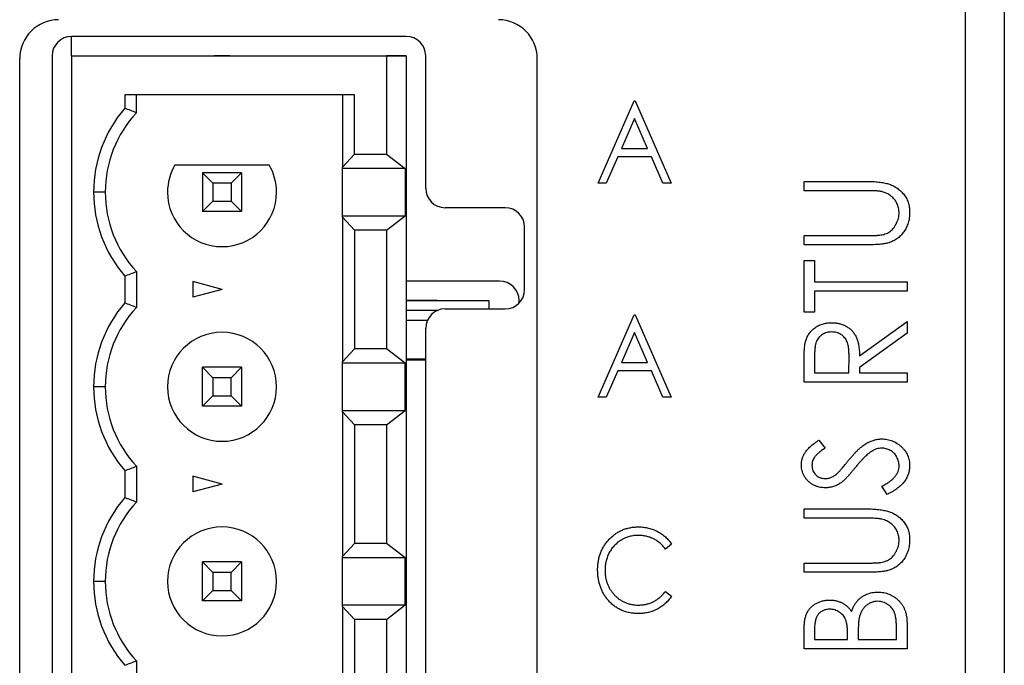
# Paper-space layout 'Sheet2' of a CAD drawing. Header units: millimetres. Extents: x 0 to 420, y 0 to 297.
# Tile 8 of 10: x 204 to 229, y 138 to 155. Entities that reach past the tile are written whole.
import ezdxf

# ---------------------------------------------------------------- set-up
doc = ezdxf.new("R2010")
doc.units = ezdxf.units.MM

psp = doc.layouts.new('Sheet2')

# ---------------------------------------------------------------- linework, layer by layer
at = {"color": 7, "linetype": 'Continuous', "lineweight": 25}
for p, q in [((229.41, 204.177), (229.41, 114.777)), ((228.41, 84.577), (228.41, 202.977)), ((205.439, 153.647), (205.439, 154.147)), ((214.043, 154.147), (205.443, 154.147)), ((204.11, 126.577), (204.11, 153.577)), ((204.943, 153.647), (204.943, 126.647)), ((205.439, 153.647), (213.109, 153.647)), ((205.439, 153.647), (213.539, 153.647)), ((205.439, 153.647), (205.439, 126.647)), ((209.108, 153.647), (209.51, 153.647)), ((209.309, 153.647), (209.108, 153.647)), ((209.51, 153.647), (209.309, 153.647)), ((213.109, 153.647), (214.039, 153.647)), ((214.039, 153.647), (213.539, 153.647)), ((213.539, 153.647), (213.539, 151.122)), ((214.039, 153.647), (214.039, 126.647)), ((214.543, 150.247), (214.543, 153.647)), ((217.41, 126.577), (217.41, 153.577)), ((212.714, 152.647), (206.809, 152.647)), ((206.809, 152.647), (206.809, 152.301)), ((207.109, 152.186), (207.109, 152.647)), ((212.403, 152.647), (212.403, 150.791)), ((212.714, 151.122), (212.714, 152.647)), ((218.974, 150.377), (219.897, 152.493)), ((219.897, 152.493), (219.924, 152.493)), ((219.924, 152.493), (220.846, 150.377)), ((219.91, 152.043), (219.574, 151.272)), ((220.246, 151.272), (219.91, 152.043)), ((212.403, 150.791), (212.714, 151.122)), ((212.714, 151.122), (213.539, 151.122)), ((213.539, 151.122), (214.012, 150.752)), ((219.479, 151.055), (219.184, 150.377)), ((220.341, 151.055), (219.479, 151.055)), ((219.574, 151.272), (220.246, 151.272)), ((220.636, 150.377), (220.341, 151.055)), ((208.097, 150.847), (210.522, 150.847)), ((212.403, 150.752), (212.403, 150.791)), ((209.077, 150.379), (208.809, 150.647)), ((208.809, 150.647), (208.809, 149.647)), ((209.809, 150.647), (208.809, 150.647)), ((209.541, 150.379), (209.809, 150.647)), ((209.809, 150.647), (209.809, 149.647)), ((214.012, 150.752), (212.403, 150.752)), ((212.403, 149.542), (212.403, 150.752)), ((214.012, 150.752), (214.012, 149.542)), ((209.077, 150.379), (209.077, 149.915)), ((209.541, 150.379), (209.077, 150.379)), ((209.541, 150.379), (209.541, 149.915)), ((219.184, 150.377), (218.974, 150.377)), ((220.846, 150.377), (220.636, 150.377)), ((224.264, 150.185), (224.264, 150.423)), ((224.264, 150.423), (225.862, 150.423)), ((206.309, 150.147), (206.009, 150.147)), ((225.85, 150.185), (224.264, 150.185)), ((208.809, 149.647), (209.077, 149.915)), ((209.077, 149.915), (209.541, 149.915)), ((209.809, 149.647), (209.541, 149.915)), ((209.809, 149.647), (208.809, 149.647)), ((212.403, 149.503), (212.403, 149.542)), ((212.403, 149.542), (214.012, 149.542)), ((213.539, 149.172), (214.012, 149.542)), ((216.584, 149.747), (215.043, 149.747)), ((212.714, 149.172), (212.403, 149.503)), ((212.403, 149.503), (212.403, 145.791)), ((213.539, 149.172), (212.714, 149.172)), ((212.714, 149.172), (212.714, 146.122)), ((213.539, 149.172), (213.539, 146.122)), ((217.084, 147.647), (217.084, 149.247)), ((224.264, 148.794), (224.264, 149.032)), ((224.264, 149.032), (225.85, 149.032)), ((225.862, 148.794), (224.264, 148.794)), ((224.264, 147.065), (224.264, 148.387)), ((224.264, 148.387), (224.536, 148.387)), ((224.536, 148.387), (224.536, 147.845)), ((207.109, 148.107), (207.109, 147.186)), ((206.809, 147.993), (206.809, 147.301)), ((209.309, 147.647), (208.559, 147.848)), ((208.559, 147.848), (208.559, 147.446)), ((216.443, 147.862), (214.039, 147.862)), ((224.536, 147.845), (226.91, 147.845)), ((226.91, 147.845), (226.91, 147.607)), ((209.309, 147.647), (208.559, 147.446)), ((226.91, 147.607), (224.536, 147.607)), ((224.536, 147.607), (224.536, 147.065)), ((214.039, 147.362), (216.164, 147.362)), ((214.839, 147.362), (214.039, 147.362)), ((214.039, 147.362), (216.164, 147.362)), ((216.164, 147.362), (216.164, 147.147)), ((216.943, 147.299), (216.943, 147.362)), ((214.039, 147.112), (214.859, 147.112)), ((215.043, 147.147), (216.584, 147.147)), ((218.974, 144.877), (219.897, 146.993)), ((219.897, 146.993), (219.924, 146.993)), ((219.924, 146.993), (220.846, 144.877)), ((224.536, 147.065), (224.264, 147.065)), ((225.689, 145.946), (226.91, 146.827)), ((226.91, 146.827), (226.91, 146.527)), ((214.543, 133.647), (214.543, 146.647)), ((219.91, 146.543), (219.574, 145.772)), ((220.246, 145.772), (219.91, 146.543)), ((226.91, 146.527), (225.689, 145.646)), ((212.403, 145.791), (212.714, 146.122)), ((213.539, 146.122), (212.714, 146.122)), ((214.012, 145.752), (213.539, 146.122)), ((212.403, 145.752), (212.403, 145.791)), ((214.012, 145.752), (212.403, 145.752)), ((212.403, 144.542), (212.403, 145.752)), ((214.012, 144.542), (214.012, 145.752)), ((214.039, 145.862), (214.543, 145.862)), ((214.039, 145.842), (214.543, 145.842)), ((219.574, 145.772), (220.246, 145.772)), ((224.264, 145.267), (224.264, 145.753)), ((224.536, 145.944), (224.536, 145.504)), ((225.418, 145.504), (225.421, 145.933)), ((208.809, 145.647), (209.077, 145.379)), ((208.809, 144.647), (208.809, 145.647)), ((209.809, 145.647), (208.809, 145.647)), ((209.541, 145.379), (209.809, 145.647)), ((209.809, 145.647), (209.809, 144.647)), ((219.479, 145.555), (219.184, 144.877)), ((220.341, 145.555), (219.479, 145.555)), ((220.636, 144.877), (220.341, 145.555)), ((224.536, 145.504), (225.418, 145.504)), ((225.689, 145.646), (225.689, 145.504)), ((225.689, 145.504), (226.91, 145.504)), ((226.91, 145.504), (226.91, 145.267)), ((209.077, 145.379), (209.077, 144.915)), ((209.541, 145.379), (209.077, 145.379)), ((209.541, 144.915), (209.541, 145.379)), ((226.91, 145.267), (224.264, 145.267)), ((206.309, 145.147), (206.009, 145.147)), ((208.809, 144.647), (209.077, 144.915)), ((209.077, 144.915), (209.541, 144.915)), ((209.809, 144.647), (209.541, 144.915)), ((219.184, 144.877), (218.974, 144.877)), ((220.846, 144.877), (220.636, 144.877)), ((209.809, 144.647), (208.809, 144.647)), ((212.403, 144.503), (212.403, 144.542)), ((212.403, 144.542), (214.012, 144.542)), ((212.714, 144.172), (212.403, 144.503)), ((212.403, 144.503), (212.403, 140.791)), ((213.539, 144.172), (214.012, 144.542)), ((213.539, 144.172), (212.714, 144.172)), ((212.714, 144.172), (212.714, 141.122)), ((213.539, 144.172), (213.539, 141.122)), ((224.644, 143.774), (224.807, 143.573)), ((206.809, 142.993), (206.809, 142.301)), ((207.109, 143.107), (207.109, 142.186)), ((209.309, 142.647), (208.559, 142.848)), ((208.559, 142.848), (208.559, 142.446)), ((209.309, 142.647), (208.559, 142.446)), ((226.4, 142.383), (226.266, 142.593)), ((224.264, 142.01), (225.862, 142.01)), ((224.264, 141.773), (224.264, 142.01)), ((225.85, 141.773), (224.264, 141.773)), ((212.403, 140.791), (212.714, 141.122)), ((213.539, 141.122), (212.714, 141.122)), ((214.012, 140.752), (213.539, 141.122)), ((220.86, 141.105), (220.705, 140.978)), ((212.403, 140.752), (212.403, 140.791)), ((214.012, 140.752), (212.403, 140.752)), ((212.403, 139.542), (212.403, 140.752)), ((214.012, 139.542), (214.012, 140.752)), ((208.809, 140.647), (209.077, 140.379)), ((209.809, 140.647), (208.809, 140.647)), ((208.809, 139.647), (208.809, 140.647)), ((209.541, 140.379), (209.809, 140.647)), ((209.809, 140.647), (209.809, 139.647)), ((224.264, 140.62), (225.85, 140.62)), ((224.264, 140.382), (224.264, 140.62)), ((209.541, 140.379), (209.077, 140.379)), ((209.077, 140.379), (209.077, 139.915)), ((209.541, 139.915), (209.541, 140.379)), ((225.862, 140.382), (224.264, 140.382)), ((206.309, 140.147), (206.009, 140.147)), ((208.809, 139.647), (209.077, 139.915)), ((209.077, 139.915), (209.541, 139.915)), ((209.809, 139.647), (209.541, 139.915)), ((220.705, 139.892), (220.86, 139.766)), ((209.809, 139.647), (208.809, 139.647)), ((212.403, 139.503), (212.403, 139.542)), ((212.403, 139.542), (214.012, 139.542)), ((212.403, 139.503), (212.403, 135.791)), ((212.714, 139.172), (212.403, 139.503)), ((213.539, 139.172), (214.012, 139.542)), ((212.714, 139.172), (212.714, 136.122)), ((213.539, 139.172), (212.714, 139.172)), ((213.539, 139.172), (213.539, 136.122)), ((224.536, 138.937), (224.536, 138.652)), ((226.639, 138.652), (226.639, 138.958)), ((226.91, 139.084), (226.91, 138.415)), ((224.264, 138.415), (224.264, 138.892)), ((224.536, 138.652), (225.384, 138.652)), ((225.384, 138.652), (225.384, 138.793)), ((225.655, 138.792), (225.655, 138.652)), ((225.655, 138.652), (226.639, 138.652)), ((226.91, 138.415), (224.264, 138.415)), ((207.109, 138.107), (207.109, 137.186))]:
    psp.add_line(p, q, dxfattribs=at)
at = {"color": 8, "linetype": 'Continuous', "lineweight": 25}
for p, q in [((214.039, 147.112), (214.859, 147.112)), ((214.039, 146.862), (214.592, 146.862))]:
    psp.add_line(p, q, dxfattribs=at)
at = {"color": 7, "linetype": 'Continuous', "lineweight": 25}
for centre, radius, start, end in [((205.11, 153.577), 1, 90, 180), ((216.41, 153.577), 1, 0, 90), ((205.443, 153.647), 0.5, 90, 180), ((214.043, 153.647), 0.5, 0, 90), ((209.309, 150.147), 3.3, 139.2509, 180), ((209.309, 150.147), 3, 137.1666, 180), ((209.309, 150.147), 1.4, 150, 180), ((209.309, 150.147), 1.4, 150, 180), ((209.309, 150.147), 1.4, 0, 30), ((209.309, 150.147), 1.4, 0, 30), ((209.309, 150.147), 3.3, 180, 220.7491), ((209.309, 150.147), 3, 180, 222.8334), ((209.309, 150.147), 3, 180, 222.8334), ((209.309, 150.147), 1.4, 180, 0), ((215.043, 150.247), 0.5, 180, 270), ((216.584, 149.247), 0.5, 0, 90), ((216.443, 147.362), 0.5, 0, 90), ((216.584, 147.647), 0.5, 270, 0), ((209.309, 145.147), 3.3, 139.2509, 180), ((209.309, 145.147), 3, 137.1666, 180), ((215.043, 146.647), 0.5, 90, 180), ((209.309, 145.147), 1.4, 0, 180), ((209.309, 145.147), 1.4, 0, 180), ((209.309, 145.147), 3.3, 180, 220.7491), ((209.309, 145.147), 3, 180, 222.8334), ((209.309, 145.147), 3, 180, 222.8334), ((209.309, 145.147), 1.4, 180, 0), ((209.309, 140.147), 3.3, 139.2509, 180), ((209.309, 140.147), 3, 137.1666, 180), ((209.309, 140.147), 1.4, 0, 180), ((209.309, 140.147), 1.4, 0, 180), ((209.309, 140.147), 3.3, 180, 220.7491), ((209.309, 140.147), 3, 180, 222.8334), ((209.309, 140.147), 3, 180, 222.8334), ((209.309, 140.147), 1.4, 180, 0)]:
    psp.add_arc(centre, radius, start, end, dxfattribs=at)
for points in [[(207.109, 152.186), (207.009, 152.226), (206.909, 152.264), (206.809, 152.301)], [(206.809, 147.993), (206.909, 148.03), (207.009, 148.068), (207.109, 148.107)], [(207.109, 147.186), (207.009, 147.226), (206.909, 147.264), (206.809, 147.301)], [(206.809, 142.993), (206.909, 143.03), (207.009, 143.068), (207.109, 143.107)], [(207.109, 142.186), (207.009, 142.226), (206.909, 142.264), (206.809, 142.301)], [(206.809, 137.993), (206.909, 138.03), (207.009, 138.068), (207.109, 138.107)]]:
    psp.add_open_spline(points, degree=3, dxfattribs=at)
for points, knots in [([(225.862, 150.423), (225.891, 150.423), (225.947, 150.422), (226.03, 150.419), (226.108, 150.414), (226.182, 150.408), (226.251, 150.398), (226.316, 150.387), (226.378, 150.374), (226.435, 150.359), (226.49, 150.341), (226.541, 150.318), (226.592, 150.293), (226.64, 150.262), (226.688, 150.228), (226.732, 150.189), (226.776, 150.147), (226.817, 150.101), (226.855, 150.052), (226.887, 150), (226.916, 149.945), (226.939, 149.888), (226.956, 149.828), (226.969, 149.765), (226.976, 149.7), (226.977, 149.656), (226.978, 149.634)], [0, 0, 0, 0, 0.055741, 0.108782, 0.159483, 0.20722, 0.252436, 0.295103, 0.335609, 0.373517, 0.409957, 0.446416, 0.482967, 0.519684, 0.557168, 0.594999, 0.634172, 0.674127, 0.714136, 0.754079, 0.793688, 0.83312, 0.873373, 0.914549, 0.95654, 1, 1, 1, 1]), ([(226.26, 150.16), (226.251, 150.162), (226.23, 150.166), (226.195, 150.172), (226.153, 150.175), (226.105, 150.179), (226.051, 150.182), (225.989, 150.184), (225.922, 150.185), (225.874, 150.185), (225.85, 150.185)], [0, 0, 0, 0, 0.069596, 0.155423, 0.257515, 0.37358, 0.506166, 0.6554, 0.819993, 1, 1, 1, 1]), ([(226.707, 149.62), (226.706, 149.641), (226.704, 149.682), (226.694, 149.742), (226.676, 149.801), (226.653, 149.858), (226.622, 149.912), (226.586, 149.963), (226.545, 150.008), (226.498, 150.049), (226.446, 150.085), (226.389, 150.115), (226.327, 150.141), (226.283, 150.154), (226.26, 150.16)], [0, 0, 0, 0, 0.081412, 0.161686, 0.242811, 0.324775, 0.407586, 0.488453, 0.56979, 0.650718, 0.733306, 0.819186, 0.907133, 1, 1, 1, 1]), ([(226.201, 149.042), (226.226, 149.046), (226.275, 149.052), (226.343, 149.071), (226.405, 149.096), (226.462, 149.127), (226.513, 149.167), (226.559, 149.215), (226.6, 149.272), (226.637, 149.337), (226.668, 149.406), (226.69, 149.478), (226.704, 149.549), (226.706, 149.597), (226.707, 149.62)], [0, 0, 0, 0, 0.0889375, 0.1727267, 0.251185, 0.3263801, 0.4009876, 0.479456, 0.5624606, 0.6520321, 0.742988, 0.8310174, 0.9158505, 1, 1, 1, 1]), ([(226.978, 149.634), (226.977, 149.609), (226.976, 149.561), (226.969, 149.491), (226.957, 149.423), (226.941, 149.357), (226.919, 149.295), (226.893, 149.235), (226.861, 149.178), (226.826, 149.123), (226.787, 149.073), (226.743, 149.026), (226.697, 148.984), (226.648, 148.946), (226.596, 148.912), (226.54, 148.884), (226.481, 148.858), (226.44, 148.846), (226.42, 148.84)], [0, 0, 0, 0, 0.069994, 0.137225, 0.203144, 0.267439, 0.330757, 0.392722, 0.455101, 0.517382, 0.579131, 0.639383, 0.69929, 0.758596, 0.817649, 0.877496, 0.938128, 1, 1, 1, 1]), ([(225.85, 149.032), (225.872, 149.032), (225.915, 149.032), (225.975, 149.032), (226.029, 149.033), (226.076, 149.035), (226.117, 149.035), (226.151, 149.038), (226.179, 149.04), (226.195, 149.041), (226.201, 149.042)], [0, 0, 0, 0, 0.191105, 0.362655, 0.516171, 0.650128, 0.766034, 0.862527, 0.941006, 1, 1, 1, 1]), ([(226.42, 148.84), (226.406, 148.836), (226.375, 148.828), (226.325, 148.819), (226.266, 148.811), (226.2, 148.805), (226.127, 148.801), (226.046, 148.797), (225.957, 148.795), (225.895, 148.795), (225.862, 148.794)], [0, 0, 0, 0, 0.077936, 0.169149, 0.274074, 0.391816, 0.523462, 0.668216, 0.827041, 1, 1, 1, 1]), ([(224.3, 146.304), (224.305, 146.322), (224.315, 146.357), (224.335, 146.407), (224.358, 146.456), (224.385, 146.502), (224.417, 146.544), (224.452, 146.584), (224.49, 146.623), (224.533, 146.657), (224.579, 146.69), (224.628, 146.717), (224.679, 146.741), (224.732, 146.76), (224.789, 146.775), (224.847, 146.786), (224.909, 146.792), (224.951, 146.793), (224.972, 146.793)], [0, 0, 0, 0, 0.061387, 0.121495, 0.181089, 0.240038, 0.298644, 0.35799, 0.418441, 0.480043, 0.541867, 0.604173, 0.666682, 0.729899, 0.794538, 0.860455, 0.929211, 1, 1, 1, 1]), ([(224.972, 146.793), (225.007, 146.792), (225.076, 146.79), (225.175, 146.772), (225.268, 146.742), (225.355, 146.701), (225.432, 146.649), (225.501, 146.586), (225.558, 146.512), (225.598, 146.443), (225.624, 146.383), (225.641, 146.332), (225.655, 146.278), (225.667, 146.22), (225.677, 146.157), (225.684, 146.09), (225.688, 146.019), (225.689, 145.971), (225.689, 145.946)], [0, 0, 0, 0, 0.083484, 0.162613, 0.23918, 0.314494, 0.388385, 0.460717, 0.533791, 0.609022, 0.648239, 0.690365, 0.734562, 0.781635, 0.831635, 0.884694, 0.940506, 1, 1, 1, 1]), ([(224.971, 146.556), (224.95, 146.555), (224.908, 146.553), (224.847, 146.54), (224.788, 146.519), (224.734, 146.489), (224.684, 146.453), (224.642, 146.411), (224.607, 146.363), (224.584, 146.319), (224.57, 146.279), (224.561, 146.244), (224.553, 146.205), (224.547, 146.162), (224.541, 146.114), (224.538, 146.061), (224.536, 146.004), (224.536, 145.964), (224.536, 145.944)], [0, 0, 0, 0, 0.074206, 0.146692, 0.218332, 0.29067, 0.362618, 0.431553, 0.499554, 0.567987, 0.604677, 0.646293, 0.69288, 0.744014, 0.799888, 0.86174, 0.928424, 1, 1, 1, 1]), ([(225.421, 145.933), (225.421, 145.954), (225.421, 145.993), (225.418, 146.049), (225.415, 146.101), (225.41, 146.149), (225.403, 146.193), (225.394, 146.233), (225.384, 146.269), (225.369, 146.311), (225.345, 146.359), (225.309, 146.41), (225.265, 146.453), (225.214, 146.49), (225.159, 146.519), (225.099, 146.54), (225.036, 146.553), (224.993, 146.555), (224.971, 146.556)], [0, 0, 0, 0, 0.068884, 0.133004, 0.192369, 0.247684, 0.298447, 0.344783, 0.387444, 0.426058, 0.498477, 0.568226, 0.638295, 0.709239, 0.781676, 0.852765, 0.925523, 1, 1, 1, 1]), ([(224.264, 145.753), (224.264, 145.785), (224.265, 145.848), (224.266, 145.937), (224.269, 146.018), (224.273, 146.091), (224.278, 146.156), (224.284, 146.213), (224.291, 146.261), (224.297, 146.291), (224.3, 146.304)], [0, 0, 0, 0, 0.176242, 0.33814, 0.484799, 0.617149, 0.734395, 0.837422, 0.92561, 1, 1, 1, 1]), ([(224.196, 143.14), (224.197, 143.168), (224.2, 143.224), (224.218, 143.306), (224.249, 143.385), (224.284, 143.449), (224.319, 143.498), (224.35, 143.537), (224.387, 143.575), (224.429, 143.614), (224.475, 143.653), (224.527, 143.694), (224.584, 143.734), (224.624, 143.76), (224.644, 143.774)], [0, 0, 0, 0, 0.103822, 0.205919, 0.309231, 0.415653, 0.47222, 0.532858, 0.597819, 0.667857, 0.743177, 0.823448, 0.908942, 1, 1, 1, 1]), ([(225.408, 143.258), (225.429, 143.283), (225.469, 143.333), (225.531, 143.402), (225.59, 143.466), (225.647, 143.523), (225.703, 143.574), (225.757, 143.619), (225.81, 143.658), (225.877, 143.7), (225.959, 143.743), (226.06, 143.781), (226.161, 143.804), (226.228, 143.807), (226.262, 143.808)], [0, 0, 0, 0, 0.093761, 0.181614, 0.264342, 0.341677, 0.41338, 0.479975, 0.541968, 0.599292, 0.705911, 0.807015, 0.904485, 1, 1, 1, 1]), ([(226.262, 143.808), (226.286, 143.808), (226.332, 143.806), (226.401, 143.796), (226.468, 143.781), (226.533, 143.759), (226.595, 143.731), (226.654, 143.695), (226.712, 143.654), (226.765, 143.608), (226.815, 143.557), (226.859, 143.502), (226.896, 143.445), (226.925, 143.385), (226.949, 143.322), (226.966, 143.256), (226.976, 143.188), (226.977, 143.142), (226.978, 143.118)], [0, 0, 0, 0, 0.064367, 0.127345, 0.188922, 0.250384, 0.312021, 0.374404, 0.437663, 0.502985, 0.567803, 0.63098, 0.692076, 0.752595, 0.813028, 0.874016, 0.936113, 1, 1, 1, 1]), ([(224.807, 143.573), (224.79, 143.562), (224.758, 143.541), (224.713, 143.508), (224.672, 143.477), (224.636, 143.447), (224.604, 143.418), (224.576, 143.391), (224.553, 143.364), (224.528, 143.331), (224.504, 143.289), (224.483, 143.237), (224.47, 143.182), (224.469, 143.145), (224.468, 143.126)], [0, 0, 0, 0, 0.102557, 0.196911, 0.284395, 0.364416, 0.437215, 0.503536, 0.563602, 0.61645, 0.714669, 0.808954, 0.904132, 1, 1, 1, 1]), ([(225.998, 143.487), (225.983, 143.477), (225.952, 143.455), (225.905, 143.417), (225.855, 143.373), (225.803, 143.323), (225.75, 143.267), (225.694, 143.206), (225.635, 143.139), (225.597, 143.091), (225.577, 143.066)], [0, 0, 0, 0, 0.092213, 0.193119, 0.303009, 0.423363, 0.552489, 0.69176, 0.840671, 1, 1, 1, 1]), ([(226.258, 143.571), (226.236, 143.57), (226.192, 143.567), (226.126, 143.552), (226.06, 143.524), (226.02, 143.5), (225.998, 143.487)], [0, 0, 0, 0, 0.238336, 0.482311, 0.73314, 1, 1, 1, 1]), ([(226.707, 143.11), (226.706, 143.13), (226.705, 143.171), (226.692, 143.232), (226.673, 143.29), (226.646, 143.346), (226.613, 143.398), (226.574, 143.443), (226.529, 143.482), (226.48, 143.514), (226.427, 143.539), (226.372, 143.557), (226.316, 143.568), (226.277, 143.57), (226.258, 143.571)], [0, 0, 0, 0, 0.086779, 0.172012, 0.257, 0.344091, 0.430347, 0.513787, 0.595624, 0.677565, 0.75969, 0.839996, 0.919133, 1, 1, 1, 1]), ([(225.145, 142.944), (225.15, 142.949), (225.162, 142.961), (225.182, 142.984), (225.207, 143.013), (225.238, 143.048), (225.273, 143.091), (225.313, 143.141), (225.359, 143.197), (225.391, 143.237), (225.408, 143.258)], [0, 0, 0, 0, 0.053039, 0.126288, 0.218872, 0.334457, 0.469409, 0.625738, 0.802267, 1, 1, 1, 1]), ([(224.814, 142.553), (224.786, 142.554), (224.731, 142.556), (224.65, 142.57), (224.573, 142.594), (224.5, 142.627), (224.433, 142.669), (224.373, 142.718), (224.321, 142.776), (224.276, 142.84), (224.241, 142.91), (224.215, 142.984), (224.2, 143.061), (224.198, 143.113), (224.196, 143.14)], [0, 0, 0, 0, 0.088291, 0.174419, 0.258423, 0.342317, 0.425287, 0.506935, 0.587922, 0.670559, 0.753145, 0.834844, 0.916686, 1, 1, 1, 1]), ([(224.468, 143.126), (224.469, 143.102), (224.47, 143.057), (224.49, 142.992), (224.52, 142.933), (224.563, 142.883), (224.614, 142.842), (224.672, 142.812), (224.736, 142.794), (224.78, 142.792), (224.803, 142.79)], [0, 0, 0, 0, 0.133507, 0.258557, 0.380724, 0.504971, 0.628085, 0.748901, 0.871477, 1, 1, 1, 1]), ([(225.577, 143.066), (225.557, 143.042), (225.519, 142.995), (225.463, 142.929), (225.411, 142.87), (225.364, 142.819), (225.321, 142.774), (225.283, 142.737), (225.249, 142.707), (225.227, 142.691), (225.217, 142.683)], [0, 0, 0, 0, 0.179535, 0.344506, 0.492131, 0.62464, 0.742099, 0.843179, 0.92954, 1, 1, 1, 1]), ([(226.266, 142.593), (226.3, 142.611), (226.367, 142.647), (226.457, 142.706), (226.533, 142.767), (226.596, 142.831), (226.645, 142.897), (226.681, 142.966), (226.703, 143.037), (226.705, 143.085), (226.707, 143.11)], [0, 0, 0, 0, 0.165307, 0.315251, 0.451801, 0.576089, 0.690151, 0.796612, 0.898685, 1, 1, 1, 1]), ([(226.978, 143.118), (226.978, 143.1), (226.977, 143.064), (226.97, 143.01), (226.96, 142.957), (226.945, 142.906), (226.926, 142.857), (226.904, 142.808), (226.877, 142.761), (226.845, 142.715), (226.809, 142.67), (226.767, 142.626), (226.719, 142.583), (226.666, 142.541), (226.608, 142.5), (226.544, 142.46), (226.474, 142.421), (226.425, 142.396), (226.4, 142.383)], [0, 0, 0, 0, 0.055089, 0.109447, 0.163323, 0.216767, 0.269874, 0.324148, 0.378969, 0.434708, 0.492467, 0.553707, 0.618022, 0.686132, 0.757893, 0.834258, 0.914668, 1, 1, 1, 1]), ([(224.803, 142.79), (224.817, 142.791), (224.845, 142.792), (224.887, 142.798), (224.929, 142.808), (224.97, 142.823), (225.012, 142.843), (225.055, 142.871), (225.1, 142.905), (225.129, 142.931), (225.145, 142.944)], [0, 0, 0, 0, 0.110385, 0.220503, 0.3311372, 0.4435848, 0.5631535, 0.6950621, 0.8397617, 1, 1, 1, 1]), ([(225.217, 142.683), (225.201, 142.673), (225.17, 142.652), (225.122, 142.626), (225.073, 142.603), (225.023, 142.586), (224.972, 142.571), (224.92, 142.56), (224.867, 142.554), (224.832, 142.554), (224.814, 142.553)], [0, 0, 0, 0, 0.1308768, 0.2577192, 0.3823161, 0.5066263, 0.6283018, 0.7515267, 0.8754702, 1, 1, 1, 1]), ([(225.862, 142.01), (225.891, 142.01), (225.947, 142.01), (226.03, 142.006), (226.108, 142.002), (226.182, 141.995), (226.251, 141.985), (226.316, 141.974), (226.378, 141.962), (226.435, 141.946), (226.49, 141.928), (226.541, 141.906), (226.592, 141.88), (226.64, 141.849), (226.688, 141.816), (226.732, 141.777), (226.776, 141.735), (226.817, 141.689), (226.855, 141.64), (226.887, 141.587), (226.916, 141.533), (226.939, 141.475), (226.956, 141.415), (226.969, 141.353), (226.976, 141.288), (226.977, 141.244), (226.978, 141.221)], [0, 0, 0, 0, 0.055741, 0.108782, 0.159483, 0.20722, 0.252436, 0.295103, 0.335609, 0.373517, 0.409957, 0.446416, 0.482967, 0.519684, 0.557168, 0.594999, 0.634172, 0.674127, 0.714136, 0.754079, 0.793688, 0.83312, 0.873373, 0.914549, 0.95654, 1, 1, 1, 1]), ([(226.26, 141.747), (226.251, 141.749), (226.23, 141.754), (226.195, 141.759), (226.153, 141.763), (226.105, 141.767), (226.051, 141.769), (225.989, 141.772), (225.922, 141.772), (225.874, 141.773), (225.85, 141.773)], [0, 0, 0, 0, 0.069596, 0.155423, 0.257515, 0.37358, 0.506166, 0.6554, 0.819993, 1, 1, 1, 1]), ([(226.707, 141.208), (226.706, 141.228), (226.704, 141.269), (226.694, 141.33), (226.676, 141.389), (226.653, 141.446), (226.622, 141.5), (226.586, 141.551), (226.545, 141.596), (226.498, 141.637), (226.446, 141.673), (226.389, 141.703), (226.327, 141.729), (226.283, 141.741), (226.26, 141.747)], [0, 0, 0, 0, 0.081412, 0.161686, 0.242811, 0.324775, 0.407586, 0.488453, 0.56979, 0.650718, 0.733306, 0.819186, 0.907133, 1, 1, 1, 1]), ([(218.96, 140.447), (218.961, 140.486), (218.963, 140.56), (218.977, 140.67), (219, 140.775), (219.033, 140.876), (219.076, 140.972), (219.127, 141.064), (219.189, 141.15), (219.258, 141.231), (219.335, 141.305), (219.417, 141.37), (219.504, 141.425), (219.596, 141.47), (219.693, 141.505), (219.794, 141.53), (219.9, 141.545), (219.973, 141.547), (220.009, 141.548)], [0, 0, 0, 0, 0.067242, 0.132206, 0.195409, 0.257411, 0.318908, 0.380527, 0.44269, 0.506109, 0.569344, 0.630703, 0.690854, 0.750725, 0.811007, 0.87219, 0.934992, 1, 1, 1, 1]), ([(220.009, 141.548), (220.032, 141.547), (220.076, 141.547), (220.142, 141.541), (220.206, 141.532), (220.268, 141.519), (220.329, 141.503), (220.388, 141.483), (220.445, 141.459), (220.501, 141.432), (220.554, 141.401), (220.606, 141.368), (220.654, 141.331), (220.701, 141.292), (220.744, 141.25), (220.786, 141.204), (220.825, 141.156), (220.848, 141.122), (220.86, 141.105)], [0, 0, 0, 0, 0.067, 0.132937, 0.197204, 0.260804, 0.323527, 0.385865, 0.448214, 0.510019, 0.571538, 0.632796, 0.693331, 0.753796, 0.814652, 0.875562, 0.937662, 1, 1, 1, 1]), ([(220.004, 141.331), (219.985, 141.33), (219.946, 141.33), (219.889, 141.324), (219.833, 141.314), (219.778, 141.301), (219.725, 141.284), (219.672, 141.264), (219.62, 141.239), (219.57, 141.211), (219.521, 141.18), (219.475, 141.146), (219.432, 141.109), (219.392, 141.07), (219.355, 141.029), (219.32, 140.984), (219.288, 140.937), (219.26, 140.888), (219.233, 140.837), (219.212, 140.784), (219.192, 140.729), (219.177, 140.673), (219.165, 140.615), (219.156, 140.556), (219.151, 140.495), (219.151, 140.454), (219.15, 140.433)], [0, 0, 0, 0, 0.042055, 0.083396, 0.124458, 0.165466, 0.20603, 0.24683, 0.28828, 0.330034, 0.371996, 0.413236, 0.45394, 0.494519, 0.534934, 0.575383, 0.616488, 0.657747, 0.699326, 0.740868, 0.782501, 0.824779, 0.867448, 0.910539, 0.954877, 1, 1, 1, 1]), ([(220.705, 140.978), (220.694, 140.992), (220.673, 141.02), (220.638, 141.059), (220.602, 141.097), (220.564, 141.131), (220.525, 141.162), (220.484, 141.191), (220.442, 141.218), (220.383, 141.249), (220.306, 141.282), (220.209, 141.31), (220.108, 141.328), (220.039, 141.33), (220.004, 141.331)], [0, 0, 0, 0, 0.065244, 0.129743, 0.192653, 0.255255, 0.316674, 0.378298, 0.439064, 0.500509, 0.623324, 0.7463, 0.871332, 1, 1, 1, 1]), ([(226.201, 140.63), (226.226, 140.633), (226.275, 140.64), (226.343, 140.659), (226.405, 140.684), (226.462, 140.714), (226.513, 140.754), (226.559, 140.802), (226.6, 140.86), (226.637, 140.925), (226.668, 140.994), (226.69, 141.065), (226.704, 141.136), (226.706, 141.184), (226.707, 141.208)], [0, 0, 0, 0, 0.0889375, 0.1727267, 0.251185, 0.3263801, 0.4009876, 0.479456, 0.5624606, 0.6520321, 0.742988, 0.8310174, 0.9158505, 1, 1, 1, 1]), ([(226.978, 141.221), (226.977, 141.197), (226.976, 141.149), (226.969, 141.078), (226.957, 141.011), (226.941, 140.945), (226.919, 140.883), (226.893, 140.822), (226.861, 140.765), (226.826, 140.711), (226.787, 140.66), (226.743, 140.614), (226.697, 140.571), (226.648, 140.534), (226.596, 140.5), (226.54, 140.472), (226.481, 140.446), (226.44, 140.433), (226.42, 140.427)], [0, 0, 0, 0, 0.069994, 0.137225, 0.203144, 0.267439, 0.330757, 0.392722, 0.455101, 0.517382, 0.579131, 0.639383, 0.69929, 0.758596, 0.817649, 0.877496, 0.938128, 1, 1, 1, 1]), ([(219.207, 139.693), (219.188, 139.719), (219.148, 139.771), (219.098, 139.857), (219.055, 139.945), (219.021, 140.038), (218.994, 140.135), (218.974, 140.235), (218.962, 140.34), (218.961, 140.411), (218.96, 140.447)], [0, 0, 0, 0, 0.122254, 0.24342, 0.364291, 0.486273, 0.609794, 0.736233, 0.865843, 1, 1, 1, 1]), ([(219.15, 140.433), (219.151, 140.402), (219.152, 140.34), (219.164, 140.25), (219.184, 140.165), (219.21, 140.082), (219.245, 140.004), (219.287, 139.93), (219.338, 139.86), (219.395, 139.795), (219.458, 139.735), (219.525, 139.682), (219.598, 139.639), (219.673, 139.602), (219.753, 139.574), (219.837, 139.554), (219.925, 139.541), (219.986, 139.54), (220.016, 139.54)], [0, 0, 0, 0, 0.0674089, 0.1322387, 0.1953774, 0.2569618, 0.3183551, 0.3793668, 0.4411891, 0.5040336, 0.5665528, 0.6278174, 0.6881347, 0.7482508, 0.8086873, 0.8704111, 0.9341136, 1, 1, 1, 1]), ([(225.85, 140.62), (225.872, 140.62), (225.915, 140.619), (225.975, 140.62), (226.029, 140.621), (226.076, 140.622), (226.117, 140.623), (226.151, 140.625), (226.179, 140.627), (226.195, 140.629), (226.201, 140.63)], [0, 0, 0, 0, 0.191105, 0.362655, 0.516171, 0.650128, 0.766034, 0.862527, 0.941006, 1, 1, 1, 1]), ([(226.42, 140.427), (226.406, 140.423), (226.375, 140.415), (226.325, 140.407), (226.266, 140.399), (226.2, 140.393), (226.127, 140.388), (226.046, 140.384), (225.957, 140.382), (225.895, 140.382), (225.862, 140.382)], [0, 0, 0, 0, 0.077936, 0.169149, 0.274074, 0.391816, 0.523462, 0.668216, 0.827041, 1, 1, 1, 1]), ([(220.012, 139.323), (219.991, 139.323), (219.949, 139.323), (219.888, 139.328), (219.828, 139.335), (219.771, 139.345), (219.714, 139.358), (219.66, 139.374), (219.607, 139.393), (219.556, 139.414), (219.506, 139.439), (219.458, 139.467), (219.412, 139.497), (219.368, 139.531), (219.325, 139.567), (219.284, 139.605), (219.244, 139.648), (219.22, 139.678), (219.207, 139.693)], [0, 0, 0, 0, 0.068335, 0.135464, 0.200567, 0.264774, 0.327263, 0.389343, 0.450083, 0.510699, 0.570569, 0.630747, 0.691051, 0.751063, 0.812002, 0.873718, 0.936106, 1, 1, 1, 1]), ([(220.86, 139.766), (220.848, 139.749), (220.823, 139.715), (220.783, 139.666), (220.741, 139.621), (220.697, 139.578), (220.651, 139.538), (220.602, 139.502), (220.551, 139.468), (220.498, 139.438), (220.443, 139.41), (220.386, 139.387), (220.327, 139.367), (220.267, 139.351), (220.206, 139.338), (220.142, 139.329), (220.078, 139.323), (220.034, 139.323), (220.012, 139.323)], [0, 0, 0, 0, 0.063574, 0.126686, 0.188628, 0.249934, 0.311416, 0.372433, 0.433481, 0.494776, 0.556346, 0.617895, 0.679438, 0.74201, 0.804928, 0.868445, 0.933692, 1, 1, 1, 1]), ([(220.016, 139.54), (220.05, 139.541), (220.116, 139.543), (220.214, 139.56), (220.307, 139.587), (220.395, 139.627), (220.48, 139.676), (220.56, 139.738), (220.636, 139.809), (220.682, 139.864), (220.705, 139.892)], [0, 0, 0, 0, 0.125903, 0.248086, 0.368247, 0.487687, 0.609625, 0.734392, 0.864043, 1, 1, 1, 1]), ([(224.264, 138.892), (224.264, 138.916), (224.265, 138.961), (224.269, 139.027), (224.274, 139.089), (224.283, 139.146), (224.293, 139.199), (224.306, 139.249), (224.321, 139.294), (224.345, 139.348), (224.381, 139.409), (224.434, 139.476), (224.498, 139.533), (224.572, 139.582), (224.652, 139.62), (224.737, 139.65), (224.827, 139.666), (224.889, 139.669), (224.92, 139.67)], [0, 0, 0, 0, 0.060411, 0.117245, 0.171021, 0.220982, 0.268098, 0.311607, 0.352705, 0.391223, 0.464448, 0.5367, 0.610578, 0.686475, 0.763836, 0.840678, 0.919304, 1, 1, 1, 1]), ([(224.92, 139.67), (224.949, 139.669), (225.006, 139.667), (225.09, 139.652), (225.171, 139.629), (225.246, 139.596), (225.316, 139.554), (225.379, 139.502), (225.436, 139.441), (225.467, 139.395), (225.483, 139.372)], [0, 0, 0, 0, 0.1314795, 0.2582323, 0.3826104, 0.506215, 0.6279332, 0.7500875, 0.8728209, 1, 1, 1, 1]), ([(225.483, 139.372), (225.494, 139.401), (225.516, 139.458), (225.556, 139.536), (225.598, 139.603), (225.644, 139.66), (225.695, 139.708), (225.748, 139.751), (225.808, 139.787), (225.872, 139.819), (225.939, 139.842), (226.01, 139.861), (226.084, 139.871), (226.134, 139.872), (226.159, 139.873)], [0, 0, 0, 0, 0.105094, 0.200987, 0.288426, 0.36794, 0.443759, 0.519243, 0.59631, 0.674393, 0.754077, 0.833933, 0.916123, 1, 1, 1, 1]), ([(226.159, 139.873), (226.185, 139.873), (226.236, 139.872), (226.31, 139.861), (226.382, 139.844), (226.45, 139.821), (226.516, 139.79), (226.578, 139.753), (226.637, 139.709), (226.693, 139.66), (226.744, 139.604), (226.789, 139.543), (226.826, 139.478), (226.857, 139.408), (226.881, 139.333), (226.897, 139.254), (226.909, 139.17), (226.91, 139.113), (226.91, 139.084)], [0, 0, 0, 0, 0.0633629, 0.1246272, 0.184367, 0.243059, 0.3018438, 0.3613377, 0.4211797, 0.4829026, 0.5445951, 0.6059988, 0.6673673, 0.7294911, 0.7932578, 0.8593414, 0.927971, 1, 1, 1, 1]), ([(224.925, 139.432), (224.91, 139.432), (224.881, 139.432), (224.839, 139.425), (224.8, 139.417), (224.763, 139.403), (224.728, 139.387), (224.696, 139.367), (224.666, 139.342), (224.639, 139.314), (224.614, 139.282), (224.593, 139.246), (224.576, 139.205), (224.56, 139.16), (224.55, 139.11), (224.541, 139.057), (224.536, 138.998), (224.536, 138.958), (224.536, 138.937)], [0, 0, 0, 0, 0.06133, 0.120228, 0.176295, 0.231183, 0.28436, 0.336804, 0.390319, 0.444102, 0.499931, 0.558187, 0.620048, 0.685431, 0.755834, 0.832075, 0.912837, 1, 1, 1, 1]), ([(225.384, 138.793), (225.383, 138.814), (225.383, 138.854), (225.381, 138.912), (225.376, 138.965), (225.372, 139.014), (225.364, 139.06), (225.355, 139.1), (225.345, 139.137), (225.329, 139.18), (225.305, 139.228), (225.267, 139.279), (225.223, 139.325), (225.171, 139.363), (225.115, 139.394), (225.054, 139.416), (224.99, 139.43), (224.947, 139.432), (224.925, 139.432)], [0, 0, 0, 0, 0.069184, 0.1336714, 0.1935726, 0.248874, 0.2998056, 0.3464266, 0.3887398, 0.4272833, 0.4989393, 0.5691837, 0.6394232, 0.7108447, 0.7828025, 0.8546314, 0.9259451, 1, 1, 1, 1]), ([(226.159, 139.636), (226.131, 139.635), (226.077, 139.632), (225.998, 139.611), (225.925, 139.577), (225.859, 139.528), (225.8, 139.469), (225.751, 139.399), (225.712, 139.318), (225.695, 139.259), (225.686, 139.229)], [0, 0, 0, 0, 0.122978, 0.241496, 0.358865, 0.47987, 0.603747, 0.728862, 0.860622, 1, 1, 1, 1]), ([(226.639, 138.958), (226.638, 138.98), (226.638, 139.023), (226.636, 139.084), (226.632, 139.14), (226.625, 139.192), (226.618, 139.24), (226.609, 139.283), (226.598, 139.321), (226.581, 139.366), (226.555, 139.417), (226.515, 139.471), (226.468, 139.519), (226.413, 139.56), (226.354, 139.593), (226.291, 139.618), (226.226, 139.633), (226.181, 139.635), (226.159, 139.636)], [0, 0, 0, 0, 0.0698075, 0.134579, 0.194415, 0.250549, 0.3012623, 0.3479686, 0.3901854, 0.4286601, 0.5009142, 0.5713925, 0.6422451, 0.7149713, 0.7877955, 0.8585609, 0.9288951, 1, 1, 1, 1]), ([(225.686, 139.229), (225.684, 139.218), (225.678, 139.193), (225.672, 139.153), (225.667, 139.107), (225.663, 139.055), (225.659, 138.998), (225.657, 138.934), (225.655, 138.865), (225.655, 138.817), (225.655, 138.792)], [0, 0, 0, 0, 0.080141, 0.171688, 0.277239, 0.39575, 0.527398, 0.670909, 0.828844, 1, 1, 1, 1])]:
    psp.add_open_spline(points, degree=3, knots=knots, dxfattribs=at)

doc.saveas('drawing.dxf')
